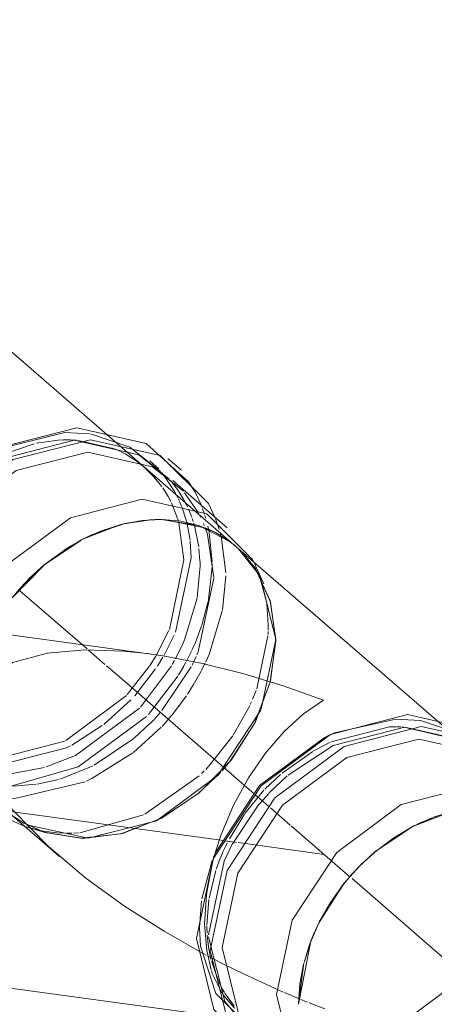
# Model space of a CAD drawing. Header units: millimetres. Extents: x -121 to 34184, y -147 to 33428.
# Tile 74 of 256: x 14683 to 14814, y 21318 to 21628. Entities that reach past the tile are written whole.
import ezdxf

# ---------------------------------------------------------------- set-up
doc = ezdxf.new("R2010")
doc.units = ezdxf.units.MM
doc.linetypes.add('ADSK_Осевая', pattern=[700, 500, -100, 0, -100])
doc.layers.add('P-PIPE-____-CNTR', color=3, linetype='ADSK_Осевая', lineweight=20)
doc.layers.add('P-PIPE-____-OTLN', color=3, linetype='Continuous', lineweight=20)

# ---------------------------------------------------------------- blocks, each defined once
blk = doc.blocks.new('ADSK_ППР_Тройник канализационный_Составной - Тройник канализационный-1734353-_3D_ копия 1')
at = {"layer": 'P-PIPE-____-OTLN', "color": 10}
for p, q in [((12653.93, 21490.98), (12664.88, 21494.65)), ((12665.64, 21494.81), (12672.37, 21495.77)), ((12674.9, 21495.87), (12676.17, 21495.86)), ((12676.17, 21495.86), (12678.16, 21495.76)), ((12678.7, 21495.72), (12690.14, 21493.04)), ((12690.46, 21492.91), (12691.99, 21492.24)), ((12696.63, 21489.53), (12699.33, 21487.43)), ((12699.56, 21487.22), (12702.62, 21484.19)), ((12702.62, 21484.19), (12705, 21481.21)), ((12704.99, 21485.48), (12705.73, 21484.58)), ((12705.29, 21480.8), (12707.01, 21478.03)), ((12707.8, 21482.98), (12709.94, 21480.24)), ((12707.01, 21478.03), (12707.37, 21477.38)), ((12709.43, 21478.89), (12709.99, 21477.78)), ((12707.41, 21477.29), (12707.81, 21476.5)), ((12708, 21476.11), (12709.91, 21471.17)), ((12710.21, 21477.33), (12710.46, 21476.79)), ((12710.58, 21476.51), (12711.18, 21475.07)), ((12711.3, 21474.78), (12712.72, 21470.37)), ((12712.27, 21476.44), (12712.81, 21475.37)), ((12712.81, 21475.37), (12713.05, 21474.86)), ((12717.34, 21475.42), (12717.63, 21474.69)), ((12713.41, 21474.06), (12714, 21472.65)), ((12714.01, 21472.62), (12714.41, 21471.54)), ((12716.6, 21472.67), (12717.16, 21471.57)), ((12717.79, 21474.27), (12718.43, 21472.49)), ((12718.56, 21472.09), (12718.81, 21471.28)), ((12709.99, 21470.93), (12710.19, 21470.21)), ((12710.3, 21469.81), (12711.9, 21458.2)), ((12712.72, 21470.36), (12712.92, 21469.56)), ((12712.95, 21469.44), (12713.86, 21464.33)), ((12714.55, 21471.15), (12714.87, 21470.17)), ((12715.01, 21469.71), (12715.19, 21469.12)), ((12715.22, 21469), (12716.59, 21462.24)), ((12718.07, 21469.55), (12718.3, 21468.98)), ((12719.5, 21468.71), (12719.66, 21467.98)), ((12722.7, 21468.79), (12723.02, 21467.76)), ((12718.68, 21468.01), (12719.3, 21466.19)), ((12719.32, 21466.12), (12721.36, 21452.57)), ((12719.73, 21467.67), (12720.82, 21457.49)), ((12723.33, 21466.69), (12723.5, 21466.01)), ((12723.61, 21465.59), (12725.13, 21454.05)), ((12713.89, 21464.03), (12714.19, 21458.79)), ((12716.65, 21461.76), (12716.99, 21457.7)), ((12711.9, 21458.2), (12707.36, 21436.27)), ((12714.19, 21458.79), (12709.27, 21435.44)), ((12717.04, 21456.32), (12716.09, 21446.31)), ((12717, 21457.6), (12717.04, 21456.32)), ((12720.81, 21455.95), (12719.52, 21444.79)), ((12720.83, 21456.92), (12720.81, 21455.95)), ((12725.14, 21453.15), (12724.05, 21442.39)), ((12734.77, 21455.65), (12735.33, 21454.35)), ((12735.5, 21453.9), (12737.9, 21444.93)), ((12719.5, 21444.71), (12717.59, 21437.64)), ((12737.97, 21444.44), (12738.46, 21437.75)), ((12717.51, 21437.39), (12715.54, 21432.2)), ((12738.46, 21437.75), (12738.44, 21436.08)), ((12707.21, 21435.9), (12703.13, 21427.92)), ((12708.88, 21434.52), (12705.7, 21428.21)), ((12738.36, 21434.23), (12734.81, 21417.62)), ((12738.43, 21435.61), (12738.39, 21434.73)), ((12711.69, 21431.96), (12709.25, 21427.05)), ((12715.54, 21432.19), (12714.46, 21429.78)), ((12714.3, 21429.42), (12712.74, 21426.31)), ((12708.01, 21424.88), (12698.29, 21411.82)), ((12703.12, 21427.91), (12701.15, 21424.78)), ((12705.35, 21427.59), (12703.61, 21424.75)), ((12708.93, 21426.47), (12708.26, 21425.3)), ((12712.54, 21425.94), (12711.93, 21424.83)), ((12714.87, 21425.77), (12714.49, 21425)), ((12715.81, 21427.77), (12714.98, 21425.98)), ((12718.64, 21425.73), (12717.47, 21423.4)), ((12701.05, 21424.63), (12694.08, 21415.8)), ((12703.04, 21423.88), (12696.5, 21415.44)), ((12714.23, 21424.5), (12705.03, 21410.78)), ((12711.87, 21424.73), (12710.19, 21421.87)), ((12717.34, 21423.15), (12715.31, 21419.52)), ((12710.04, 21421.64), (12700.77, 21409.57)), ((12715.19, 21419.33), (12713.03, 21415.92)), ((12693.85, 21415.55), (12674.82, 21401.35)), ((12734.6, 21417.05), (12733.54, 21414.39)), ((12695.29, 21414.13), (12686.8, 21406.43)), ((12712.72, 21415.45), (12708.28, 21409.48)), ((12733.15, 21413.48), (12732.79, 21412.69)), ((12704.57, 21410.25), (12702.56, 21408.01)), ((12732.62, 21412.31), (12727.46, 21403.07)), ((12701.47, 21406.88), (12696.33, 21402.11)), ((12702.46, 21407.91), (12701.52, 21406.93)), ((12708.18, 21409.35), (12705.08, 21405.81)), ((12686.28, 21406.03), (12676.69, 21399.93)), ((12704.83, 21405.55), (12696.06, 21397.6)), ((12758.24, 21400.94), (12776.57, 21405.61)), ((12778.91, 21405.7), (12780.18, 21405.68)), ((12780.6, 21405.67), (12795.96, 21402.08)), ((12696.17, 21401.98), (12683.76, 21393.66)), ((12727.3, 21402.83), (12719.65, 21393.19)), ((12742.81, 21391.1), (12752.42, 21397.93)), ((12668.11, 21392.9), (12657.96, 21390.97)), ((12718.33, 21391.81), (12717.51, 21390.99)), ((12719.56, 21393.09), (12718.78, 21392.27)), ((12672.53, 21389.13), (12665.84, 21387.64)), ((12716.71, 21390.23), (12699.62, 21378.21)), ((12737.42, 21386.05), (12742.28, 21390.65)), ((12731.13, 21378.39), (12737.09, 21385.7)), ((12658.72, 21377.29), (12661.66, 21375.4)), ((12660.36, 21376.18), (12659.42, 21376.8)), ((12699.28, 21378.04), (12679.18, 21372.37)), ((12726.24, 21370.5), (12731.03, 21378.24)), ((12663.4, 21373.92), (12662.36, 21374.25)), ((12667.69, 21372.9), (12665.93, 21373.26)), ((12671.95, 21372.36), (12667.79, 21372.88)), ((12674.68, 21372.23), (12671.95, 21372.36)), ((12676.72, 21372.24), (12675.23, 21372.22)), ((12678.75, 21372.34), (12677.24, 21372.26)), ((12724.22, 21366.39), (12725.52, 21369.13)), ((12722.1, 21360.91), (12723.37, 21364.36)), ((12719.86, 21351.75), (12721.95, 21360.44)), ((12719.11, 21343.28), (12719.8, 21351.38)), ((12719.22, 21340.76), (12719.12, 21342.95)), ((12719.68, 21336.47), (12719.26, 21340.13)), ((12720.43, 21332.62), (12719.7, 21336.35)), ((12716.88, 21335.02), (12718.15, 21334.34)), ((12719.51, 21333.61), (12720.79, 21332.94)), ((12722.78, 21325.74), (12720.57, 21332.06)), ((12720.85, 21332.9), (12721.5, 21332.56)), ((12721.5, 21332.56), (12724.37, 21331.09)), ((12723.61, 21324.03), (12722.91, 21325.45)), ((12727.76, 21317.87), (12724.84, 21321.88)), ((12743.55, 21322.12), (12748.2, 21320.16)), ((12748.7, 21319.96), (12750.79, 21319.11)), ((12751.35, 21318.89), (12756.24, 21316.99))]:
    blk.add_line(p, q, dxfattribs=at)
at = {"layer": 'P-PIPE-____-OTLN', "color": 22}
for p, q in [((12711.22, 21486.31), (12706.9, 21490.05)), ((12704.08, 21486.8), (12701.23, 21489.27)), ((12725.5, 21468.23), (12708.41, 21483.06)), ((12679.87, 21464.52), (12692.16, 21469.27)), ((12692.4, 21469.33), (12701.39, 21470.75)), ((12701.44, 21470.75), (12704.69, 21470.84)), ((12704.93, 21470.83), (12716.39, 21468.99)), ((12716.6, 21468.92), (12726.45, 21463.85)), ((12682.66, 21465.88), (12681.39, 21465.28)), ((12668.2, 21456.72), (12679.64, 21464.39)), ((12726.8, 21463.59), (12728.4, 21462.28)), ((12728.41, 21462.27), (12727.75, 21462.83)), ((12832.42, 21372.1), (12728.41, 21462.27)), ((12658.17, 21446.46), (12667.99, 21456.54)), ((12737.09, 21450.63), (12734.59, 21456.04)), ((12701.68, 21428.49), (12635.09, 21437.6)), ((12796.17, 21379.09), (12790.44, 21377.28)), ((12786.67, 21375.71), (12785.4, 21375.11)), ((12783.65, 21374.22), (12777.89, 21370.78)), ((12772, 21366.37), (12766.94, 21361.68)), ((12762.01, 21356.07), (12758.01, 21350.45)), ((12754.36, 21344.04), (12751.87, 21338.37)), ((12749.58, 21331.09), (12748.42, 21324.84)), ((12620.18, 21328.62), (12724.15, 21314.39))]:
    blk.add_line(p, q, dxfattribs=at)
at = {"layer": 'P-PIPE-____-OTLN', "color": 9}
for p, q in [((12709.94, 21480.24), (12711.83, 21477.24)), ((12712.16, 21479.26), (12716.24, 21473.34)), ((12711.92, 21477.09), (12712.27, 21476.44)), ((12716.28, 21473.26), (12716.6, 21472.67)), ((12693.13, 21469.51), (12682.92, 21466)), ((12701.21, 21470.74), (12693.24, 21469.54)), ((12704.88, 21470.83), (12703.73, 21470.84)), ((12718.42, 21468.27), (12705.53, 21470.82)), ((12720.79, 21467.25), (12718.64, 21468.18)), ((12721.88, 21471.08), (12722.65, 21468.95)), ((12679.69, 21464.42), (12668.28, 21456.79)), ((12680.76, 21464.97), (12679.79, 21464.47)), ((12727.54, 21463), (12725.7, 21464.39)), ((12668.14, 21456.67), (12663.65, 21452.58)), ((12734.2, 21456.86), (12734.59, 21456.04)), ((12660.72, 21449.49), (12657.96, 21446.2)), ((12736.23, 21411.22), (12740.78, 21433.16)), ((12740.78, 21433.16), (12739.19, 21420.17)), ((12722.73, 21390.52), (12736.08, 21410.87)), ((12756.95, 21402.7), (12759.52, 21403.83)), ((12738.74, 21384.9), (12744.41, 21390.24)), ((12734.99, 21380.61), (12738.58, 21384.73)), ((12656.35, 21379.16), (12672.85, 21364.86)), ((12727.29, 21369.03), (12734.95, 21380.56)), ((12797.69, 21379.46), (12786.93, 21375.83)), ((12790.09, 21377.14), (12784.15, 21374.48)), ((12663.4, 21373.92), (12669.1, 21372.22)), ((12665.93, 21373.26), (12663.53, 21373.88)), ((12784.2, 21374.51), (12772.67, 21366.93)), ((12784.93, 21374.87), (12784.21, 21374.51)), ((12777.89, 21370.78), (12772.43, 21366.72)), ((12772.64, 21366.9), (12767.66, 21362.4)), ((12717.55, 21351.56), (12720.84, 21363.67)), ((12721.43, 21364.75), (12721.66, 21365.56)), ((12766.94, 21361.68), (12762.35, 21356.5)), ((12764.73, 21359.32), (12762.27, 21356.4)), ((12762.25, 21356.38), (12754.52, 21344.36)), ((12716.82, 21342.54), (12717.45, 21350.92)), ((12758.01, 21350.45), (12754.59, 21344.5)), ((12717.2, 21336.7), (12716.82, 21342.54)), ((12754.51, 21344.34), (12753.29, 21341.78)), ((12751.84, 21338.29), (12747.99, 21318.5)), ((12751.68, 21337.87), (12749.7, 21331.55)), ((12748.42, 21324.84), (12747.99, 21318.54)), ((12727.87, 21317.16), (12724.24, 21321.35))]:
    blk.add_line(p, q, dxfattribs=at)
at = {"layer": 'P-PIPE-____-OTLN', "color": 22}
for points in [[(12613.28, 21442.2, 0), (12617.16, 21454.37, 0), (12632.19, 21477.27, 0), (12653.99, 21493.44, 0), (12678.23, 21499.67, 0), (12700.12, 21494.74, 0), (12713.41, 21482.72, 0)], [(12618.45, 21441.81, 0), (12621.49, 21450.63, 0), (12636.51, 21473.52, 0), (12658.31, 21489.69, 0), (12682.55, 21495.93, 0), (12704.44, 21490.99, 0), (12719.64, 21475.86, 0), (12721.69, 21471.55, 0)], [(12621.87, 21440.96, 0), (12624.9, 21449.85, 0), (12638.89, 21471.16, 0), (12659.17, 21486.21, 0), (12681.73, 21492.01, 0), (12702.1, 21487.42, 0), (12711.77, 21479.72, 0)], [(12642.7, 21436.63, 0), (12655.98, 21456.34, 0), (12676.26, 21471.38, 0), (12698.82, 21477.19, 0), (12719.19, 21472.59, 0), (12733.34, 21458.52, 0), (12733.94, 21457.38, 0)], [(12703.73, 21470.84, 0), (12702.93, 21470.82, 0), (12701.37, 21470.75, 0)], [(12725.7, 21464.39, 0), (12722.38, 21466.44, 0), (12720.84, 21467.22, 0)], [(12663.65, 21452.58, 0), (12662.03, 21450.92, 0), (12660.81, 21449.59, 0)], [(12755.8, 21414.09, 0), (12743.1, 21418.59, 0), (12730.44, 21422.43, 0), (12717.83, 21425.58, 0), (12705.31, 21427.96, 0), (12700.35, 21428.67, 0)], [(12721.88, 21366.32, 0), (12723.7, 21371.86, 0), (12727.57, 21381.05, 0), (12732.26, 21389.64, 0), (12737.59, 21397.41, 0), (12743.4, 21404.16, 0), (12749.52, 21409.76, 0), (12755.8, 21414.09, 0)], [(12715.89, 21339.1, 0), (12721.17, 21364.2, 0), (12736.2, 21387.1, 0), (12758, 21403.26, 0), (12782.24, 21409.5, 0), (12804.13, 21404.56, 0), (12817.42, 21392.55, 0)], [(12720.21, 21335.35, 0), (12725.5, 21360.45, 0), (12740.52, 21383.35, 0), (12762.32, 21399.52, 0), (12786.56, 21405.75, 0), (12808.45, 21400.82, 0), (12823.65, 21385.69, 0), (12825.7, 21381.38, 0)], [(12721.24, 21364.68, 0), (12721.74, 21365.9, 0), (12735.73, 21387.21, 0), (12756.01, 21402.25, 0), (12756.95, 21402.7, 0)], [(12723.99, 21336.33, 0), (12728.91, 21359.68, 0), (12742.9, 21380.99, 0), (12763.18, 21396.03, 0), (12785.74, 21401.83, 0), (12806.11, 21397.24, 0), (12815.78, 21389.54, 0)], [(12741.09, 21321.5, 0), (12746.01, 21344.86, 0), (12759.99, 21366.16, 0), (12780.27, 21381.21, 0), (12802.83, 21387.01, 0), (12823.2, 21382.42, 0), (12837.35, 21368.34, 0), (12837.91, 21367.28, 0)], [(12767.66, 21362.4, 0), (12766.04, 21360.74, 0), (12764.82, 21359.41, 0)], [(12753.29, 21341.78, 0), (12752.69, 21340.39, 0), (12751.84, 21338.29, 0)], [(12736.59, 21301.65, 0), (12721.39, 21316.78, 0), (12715.89, 21339.1, 0)], [(12748.76, 21294.75, 0), (12740.92, 21297.91, 0), (12725.71, 21313.03, 0), (12720.21, 21335.35, 0)], [(12743.26, 21301.48, 0), (12729.12, 21315.56, 0), (12723.99, 21336.33, 0)], [(12765.61, 21284.33, 0), (12760.36, 21286.66, 0), (12746.21, 21300.73, 0), (12741.09, 21321.5, 0)]]:
    blk.add_polyline3d(points, dxfattribs=at)
at = {"layer": 'P-PIPE-____-OTLN', "color": 9}
for points in [[(12652.94, 21492.87, 0), (12674.55, 21498.23, 0), (12682.25, 21497.78, 0)], [(12682.57, 21497.74, 0), (12694.92, 21493.63, 0), (12704.59, 21485.94, 0)], [(12645.34, 21484.25, 0), (12654.85, 21489.95, 0), (12677.4, 21495.76, 0), (12697.77, 21491.16, 0), (12707.32, 21483.53, 0)], [(12692.2, 21492.14, 0), (12693.51, 21491.47, 0), (12696.63, 21489.53, 0)], [(12705.73, 21484.58, 0), (12709.07, 21479.56, 0), (12709.41, 21478.92, 0)], [(12713.41, 21482.72, 0), (12715.32, 21479.61, 0), (12717.34, 21475.42, 0)], [(12740.78, 21433.16, 0), (12735.89, 21453, 0), (12729.12, 21461.64, 0)], [(12729.4, 21461.38, 0), (12734.18, 21455.77, 0), (12739.07, 21445.31, 0), (12740.78, 21433.16, 0)], [(12700.35, 21428.67, 0), (12692.93, 21429.45, 0), (12680.8, 21429.87, 0), (12669.05, 21428.87, 0), (12658.05, 21425.85, 0), (12648.82, 21419.51, 0)], [(12739.1, 21419.81, 0), (12734.41, 21407.22, 0), (12726.76, 21395.19, 0), (12716.77, 21384.89, 0), (12705.12, 21377.04, 0), (12692.6, 21372.17, 0), (12680.07, 21370.6, 0), (12668.37, 21372.45, 0), (12661.44, 21375.53, 0)], [(12759.66, 21403.89, 0), (12778.56, 21408.05, 0), (12786.21, 21407.62, 0)], [(12786.26, 21407.61, 0), (12798.93, 21403.46, 0), (12800.07, 21402.82, 0)], [(12744.67, 21390.46, 0), (12758.85, 21399.78, 0), (12781.41, 21405.58, 0), (12801.78, 21400.99, 0), (12811.33, 21393.36, 0)], [(12662.61, 21374.88, 0), (12681.83, 21370.61, 0), (12703.37, 21376.15, 0), (12722.7, 21390.48, 0)], [(12661.74, 21374.46, 0), (12656.35, 21376.83, 0), (12650.04, 21381.19, 0)], [(12657.67, 21380.11, 0), (12658.27, 21379.38, 0), (12669.33, 21368, 0), (12681.13, 21358.09, 0), (12693.3, 21349.29, 0), (12705.71, 21341.4, 0), (12716.88, 21335.02, 0)], [(12719.68, 21340.25, 0), (12724.59, 21363.43, 0), (12727.24, 21368.94, 0)], [(12719.2, 21354.21, 0), (12720.8, 21362.35, 0), (12721.17, 21363.8, 0)], [(12733.42, 21308.98, 0), (12724.79, 21319.3, 0), (12719.68, 21339.66, 0)], [(12736.09, 21307.7, 0), (12721.94, 21321.77, 0), (12717.2, 21336.66, 0)], [(12724.68, 21322.13, 0), (12724, 21323.3, 0), (12723.61, 21324.03, 0)]]:
    blk.add_polyline3d(points, dxfattribs=at)
at = {"layer": 'P-PIPE-____-OTLN', "color": 10}
for points in [[(12672.37, 21495.77, 0), (12674.06, 21495.86, 0), (12674.83, 21495.87, 0)], [(12721.36, 21452.38, 0), (12716.44, 21429.22, 0), (12716.05, 21428.3, 0)], [(12716.06, 21446.16, 0), (12712.12, 21432.97, 0), (12711.74, 21432.08, 0)], [(12724, 21442.11, 0), (12719.86, 21428.45, 0), (12718.81, 21426.09, 0)], [(12697.98, 21411.49, 0), (12677.86, 21396.61, 0), (12668.62, 21393.04, 0)], [(12700.18, 21408.95, 0), (12678.72, 21393.13, 0), (12657.99, 21387.11, 0)], [(12776.57, 21405.61, 0), (12778.07, 21405.68, 0), (12778.68, 21405.69, 0)], [(12674.49, 21401.19, 0), (12652.95, 21395.65, 0), (12647.45, 21395.87, 0)], [(12752.71, 21398.1, 0), (12756.52, 21400.14, 0), (12757.94, 21400.81, 0)], [(12676.13, 21399.64, 0), (12675.01, 21399.08, 0), (12652.45, 21393.28, 0), (12648.22, 21393.36, 0)], [(12695.91, 21397.48, 0), (12683.04, 21389.38, 0), (12681.27, 21388.56, 0)], [(12683.3, 21393.42, 0), (12682.18, 21392.87, 0), (12672.91, 21389.24, 0)], [(12680.91, 21388.4, 0), (12658.8, 21383.15, 0), (12654.83, 21383.21, 0)], [(12665.5, 21387.59, 0), (12659.62, 21387.06, 0), (12657.89, 21387.05, 0)], [(12723.43, 21364.51, 0), (12723.81, 21365.43, 0), (12724.19, 21366.31, 0)], [(12718.44, 21343.71, 0), (12719.02, 21352.84, 0), (12719.2, 21354.21, 0)], [(12720.51, 21329.25, 0), (12719.1, 21335.3, 0), (12718.44, 21343.71, 0)], [(12718.17, 21334.33, 0), (12718.25, 21334.29, 0), (12718.94, 21333.91, 0)], [(12723.93, 21321.81, 0), (12720.96, 21327.92, 0), (12720.63, 21328.9, 0)], [(12724.37, 21331.09, 0), (12730.87, 21327.87, 0), (12743.14, 21322.29, 0)], [(12797.86, 21325.38, 0), (12778.5, 21311.01, 0), (12761.6, 21305.86, 0)]]:
    blk.add_polyline3d(points, dxfattribs=at)

msp = doc.modelspace()

# ---------------------------------------------------------------- linework, layer by layer
at = {"layer": 'P-PIPE-____-CNTR', "color": 10}
for p, q in [((14683.42, 21448.44), (14704.53, 21430.14)), ((14683.42, 21448.44), (14703.05, 21431.43)), ((14703.05, 21431.43), (14704.53, 21430.14)), ((14704.89, 21429.83), (14710.13, 21425.29)), ((14704.89, 21429.83), (14710.13, 21425.29)), ((14710.62, 21424.86), (14715.4, 21420.72)), ((14710.62, 21424.86), (14715.4, 21420.72)), ((14759.89, 21382.14), (14757.39, 21384.31)), ((14761.72, 21380.56), (14759.89, 21382.14)), ((14768.38, 21374.79), (14762.18, 21380.16)), ((14787.26, 21358.42), (14768.67, 21374.53)), ((14749.18, 21369.63), (14747.88, 21369.81)), ((14751.48, 21369.31), (14749.24, 21369.62)), ((14779.04, 21365.54), (14751.96, 21369.25)), ((14819.41, 21330.54), (14787.8, 21357.94))]:
    msp.add_line(p, q, dxfattribs=at)
at = {"layer": 'P-PIPE-____-CNTR', "color": 9}
for p, q in [((14757.04, 21384.61), (14715.4, 21420.72)), ((14747.37, 21369.88), (14650.65, 21383.11))]:
    msp.add_line(p, q, dxfattribs=at)
at = {"layer": 'P-PIPE-____-OTLN', "color": 22}
for p, q in [((14751.43, 21462.27), (14339.47, 21819.43)), ((14721.79, 21470.51), (14715.66, 21469.39)), ((14733.94, 21470.29), (14728.18, 21470.83)), ((14744.88, 21466.71), (14739.83, 21468.85)), ((14709.05, 21467.3), (14703.13, 21464.64)), ((14698.89, 21462.24), (14691.43, 21456.89)), ((14751.42, 21462.28), (14749.81, 21463.59)), ((14685.95, 21451.85), (14681.36, 21446.68)), ((14807.14, 21374.46), (14819.42, 21379.15)), ((14795.44, 21366.71), (14806.9, 21374.34)), ((14789.77, 21361.48), (14795.23, 21366.54)), ((14785.37, 21356.5), (14789.74, 21361.44)), ((14777.62, 21344.52), (14785.2, 21356.29)), ((14774.61, 21337.62), (14777.5, 21344.28)), ((14772.73, 21331.59), (14774.59, 21337.57)), ((14771.01, 21318.58), (14772.66, 21331.34))]:
    msp.add_line(p, q, dxfattribs=at)
at = {"layer": 'P-PIPE-____-OTLN', "color": 9}
for p, q in [((14715.21, 21469.28), (14709.05, 21467.3)), ((14727.78, 21470.83), (14721.79, 21470.51)), ((14739.51, 21468.95), (14733.94, 21470.29)), ((14749.69, 21463.68), (14744.88, 21466.71)), ((14702.67, 21464.4), (14698.89, 21462.24)), ((14691.01, 21456.55), (14685.95, 21451.85)), ((14762.12, 21419.81), (14763.8, 21432.68))]:
    msp.add_line(p, q, dxfattribs=at)
for points in [[(14763.8, 21432.68, 0), (14762.22, 21444.87, 0), (14757.45, 21455.41, 0), (14752.36, 21461.43, 0)], [(14746.94, 21391.81, 0), (14749.44, 21394.76, 0), (14757.19, 21406.74, 0), (14762.08, 21419.67, 0)], [(14715.14, 21372.04, 0), (14727.67, 21376.8, 0), (14739.37, 21384.55, 0), (14746.46, 21391.28, 0)], [(14684.41, 21375.56, 0), (14690.97, 21372.59, 0), (14702.62, 21370.61, 0), (14715.14, 21372.04, 0)]]:
    msp.add_polyline3d(points, dxfattribs=at)

# ---------------------------------------------------------------- block references
msp.add_blockref('ADSK_ППР_Тройник канализационный_Составной - Тройник канализационный-1734353-_3D_ копия 1', (2023.02, 0), dxfattribs=at)

doc.saveas('drawing.dxf')
